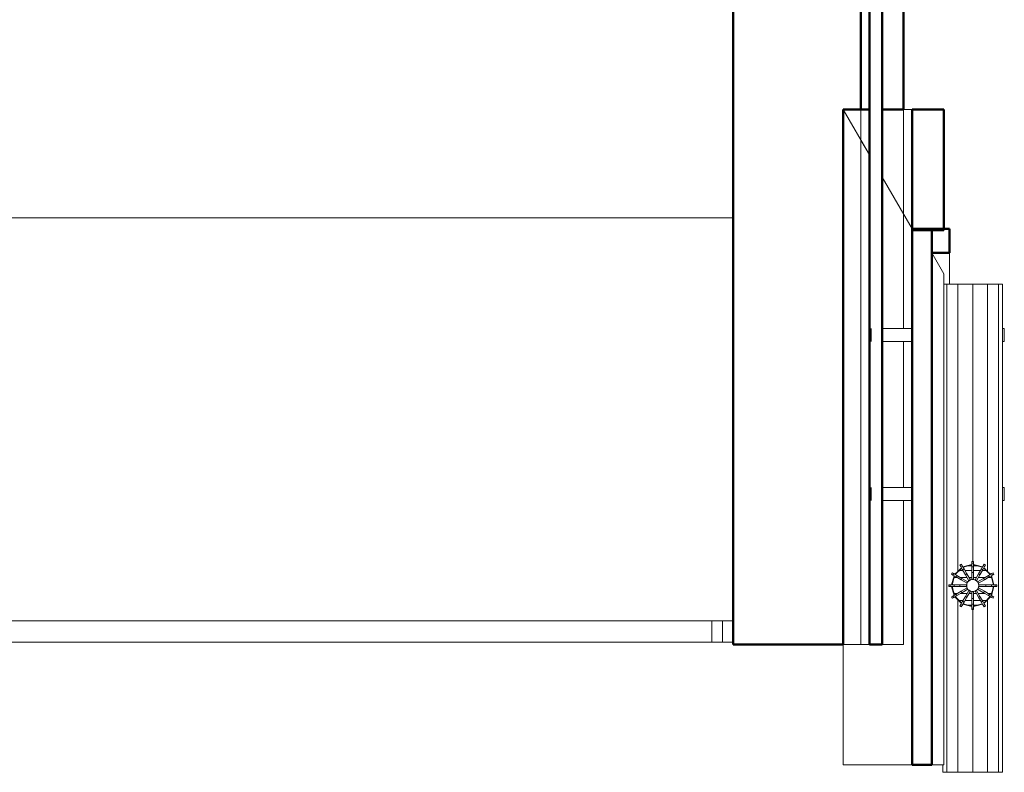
# Model space of a CAD drawing. Header units: millimetres. Extents: x 106 to 24511, y 2709 to 39091.
# Tile 58 of 87: x 22038 to 24347, y 28338 to 30103. Entities that reach past the tile are written whole.
import ezdxf

# ---------------------------------------------------------------- set-up
doc = ezdxf.new("R2010")
doc.units = ezdxf.units.MM
for name, color, linetype, lineweight in [('A-GENM-____-MCUT', 13, 'Continuous', 50), ('A-GENM-____-OTLN', 13, 'Continuous', 20), ('A-PART-____-MCUT', 2, 'Continuous', 50), ('A-PART-____-OTLN', 2, 'Continuous', 20), ('A-ROOF-____-MCUT', 132, 'Continuous', 50), ('A-ROOF-____-OTLN', 132, 'Continuous', 20), ('A-WALL-____-MCUT', 113, 'Continuous', 50), ('A-WALL-____-OTLN', 113, 'Continuous', 20), ('Q-SPCQ-____-OTLN', 91, 'Continuous', 20), ('Ограждение', 7, 'Continuous', 20)]:
    doc.layers.add(name, color=color, linetype=linetype, lineweight=lineweight)

# ---------------------------------------------------------------- blocks, each defined once
blk = doc.blocks.new('Family - V line-612021-В_Этаж 03_Вентиляция')
at = {"layer": 'A-ROOF-____-MCUT', "color": 9}
for p, q in [((2486.2, -4108.5), (2486.2, -5365.2)), ((2532.4, -4108.5), (2486.2, -4108.5)), ((2532.4, -5365.2), (2532.4, -4108.5)), ((2486.2, -5365.2), (2532.4, -5365.2))]:
    blk.add_line(p, q, dxfattribs=at)
at = {"layer": 'A-ROOF-____-OTLN', "color": 253}
for p, q in [((2560.4, -4213.6), (2560.4, -5365.2)), ((2560.4, -5365.2), (2532.4, -5365.2))]:
    blk.add_line(p, q, dxfattribs=at)
blk = doc.blocks.new('Family - RT - 006-612023-В_Этаж 03_Вентиляция')
blk.add_blockref('Family - V line-612021-В_Этаж 03_Вентиляция', (0, 0))
blk = doc.blocks.new('Family - V line-612029-В_Этаж 03_Вентиляция')
at = {"layer": 'A-ROOF-____-MCUT', "color": 9}
for p, q in [((6915.8, -4091.3), (6915.8, -4147.8)), ((6957.4, -4091.3), (6915.8, -4091.3)), ((6957.4, -4147.8), (6957.4, -4091.3)), ((6915.8, -4147.8), (6957.4, -4147.8))]:
    blk.add_line(p, q, dxfattribs=at)
at = {"layer": 'A-ROOF-____-OTLN', "color": 253}
for p, q in [((6943.9, -4196.4), (6915.8, -4147.8)), ((6957.4, -4220.7), (6957.4, -4147.8)), ((6943.9, -4220.7), (6957.4, -4220.7))]:
    blk.add_line(p, q, dxfattribs=at)
blk = doc.blocks.new('Family - RT - 006-612030-В_Этаж 03_Вентиляция')
blk.add_blockref('Family - V line-612029-В_Этаж 03_Вентиляция', (0, 0))
blk = doc.blocks.new('Family - V line-612035-В_Этаж 03_Вентиляция')
at = {"layer": 'A-ROOF-____-MCUT', "color": 9}
for p, q in [((6933.1, -3811.3), (6858.9, -3811.3)), ((6858.9, -3811.3), (6858.9, -4094.1)), ((6933.1, -4094.1), (6933.1, -3811.3)), ((6858.9, -4094.1), (6933.1, -4094.1))]:
    blk.add_line(p, q, dxfattribs=at)
blk = doc.blocks.new('Family - RT - 006-612036-В_Этаж 03_Вентиляция')
blk.add_blockref('Family - V line-612035-В_Этаж 03_Вентиляция', (0, 0))
blk = doc.blocks.new('Family - V line-612041-В_Этаж 03_Вентиляция')
at = {"layer": 'A-ROOF-____-OTLN', "color": 253}
for p, q in [((2324.6, -3828.5), (2386.1, -3935.1)), ((2324.6, -3828.5), (2328.8, -3828.5)), ((2386.1, -3935.1), (2324.6, -3828.5)), ((2324.6, -3828.5), (2324.6, -3871.2)), ((2328.8, -3828.5), (2386.1, -3828.5)), ((2386.1, -4539.3), (2386.1, -3828.5)), ((2449.2, -3828.5), (2416.1, -3828.5)), ((2416.1, -4607.8), (2416.1, -3828.5)), ((2449.2, -3828.5), (2486.2, -3828.5)), ((2486.2, -4536.1), (2486.2, -3828.5)), ((2324.6, -3877), (2324.6, -3871.2)), ((2324.6, -3877), (2324.6, -4804.1)), ((2416.1, -3987.1), (2486.2, -4108.5)), ((2486.2, -4108.5), (2416.1, -3987.1)), ((2386.1, -4539.3), (2386.1, -5083)), ((2486.2, -5220.1), (2486.2, -4536.1)), ((2416.1, -4607.8), (2416.1, -5083)), ((2324.6, -4993.7), (2324.6, -4804.1)), ((2324.6, -4804.1), (2324.6, -4804.1)), ((2324.6, -5090.5), (2324.6, -4993.7)), ((2324.6, -5090.5), (2324.6, -5365.2)), ((2400.2, -5083), (2386.1, -5083)), ((2416.1, -5083), (2400.2, -5083)), ((2486.2, -5220.1), (2486.2, -5245.1)), ((2486.2, -5245.1), (2486.2, -5365.2)), ((2486.2, -5365.2), (2324.6, -5365.2)), ((2486.2, -5365.2), (2324.6, -5365.2)), ((2324.6, -5365.2), (2481.1, -5365.2)), ((2481.1, -5365.2), (2486.2, -5365.2))]:
    blk.add_line(p, q, dxfattribs=at)
blk = doc.blocks.new('Family - RT - 006-612042-В_Этаж 03_Вентиляция')
blk.add_blockref('Family - V line-612041-В_Этаж 03_Вентиляция', (0, 0))
blk = doc.blocks.new('Прямая форма - Steel - Stainless-612174-В_Этаж 03_Вентиляция')
at = {"layer": 'Ограждение', "color": 253}
for p, q in [((4011.9, 55), (59.5, 55)), ((4011.9, 55), (4011.9, 5)), ((4011.9, 5), (59.5, 5))]:
    blk.add_line(p, q, dxfattribs=at)
blk = doc.blocks.new('Прямая форма - V line-612175-В_Этаж 03_Вентиляция')
at = {"layer": 'Ограждение', "color": 253}
for p, q in [((3986.9, 55), (4036.4, 55)), ((3986.9, 55), (3986.9, 5)), ((3986.9, 5), (4036.4, 5))]:
    blk.add_line(p, q, dxfattribs=at)
blk = doc.blocks.new('Прямая форма - Steel - Stainless-612176-В_Этаж 03_Вентиляция')
blk.add_blockref('Прямая форма - V line-612175-В_Этаж 03_Вентиляция', (0, 0))
blk = doc.blocks.new('Прямая форма - RAILING - 004-612179-В_Этаж 03_Вентиляция')
for name in ['Прямая форма - Steel - Stainless-612174-В_Этаж 03_Вентиляция', 'Прямая форма - Steel - Stainless-612176-В_Этаж 03_Вентиляция']:
    blk.add_blockref(name, (0, 0))
blk = doc.blocks.new('Family - Steel - Stainless-612207-В_Этаж 03_Вентиляция')
at = {"layer": 'A-PART-____-OTLN', "color": 253}
for p, q in [((4011.9, 55), (59.5, 55)), ((4011.9, 55), (4011.9, 5)), ((4011.9, 5), (59.5, 5))]:
    blk.add_line(p, q, dxfattribs=at)
blk = doc.blocks.new('Family - V line-612209-В_Этаж 03_Вентиляция')
at = {"layer": 'A-PART-____-OTLN', "color": 253}
for p, q in [((3986.9, 55), (4036.4, 55)), ((3986.9, 55), (3986.9, 5)), ((3986.9, 5), (4036.4, 5))]:
    blk.add_line(p, q, dxfattribs=at)
blk = doc.blocks.new('Family - Steel - Stainless-612210-В_Этаж 03_Вентиляция')
blk.add_blockref('Family - V line-612209-В_Этаж 03_Вентиляция', (0, 0))
blk = doc.blocks.new('Прямая форма - V line-612300-В_Этаж 03_Вентиляция')
at = {"layer": 'Q-SPCQ-____-OTLN', "color": 253}
for p, q in [((667.6, 237.8), (637.6, 237.8)), ((1040.5, 237.8), (1010.5, 237.8)), ((637.6, 141.9), (637.6, 212)), ((667.6, 212), (667.6, 141.9)), ((1010.5, 141.9), (1010.5, 212)), ((1040.5, 212), (1040.5, 141.9)), ((0, 60.6), (0, 70)), ((0, 70), (0, -70)), ((0, 60.6), (0, 70)), ((0, 70), (17.8, 70)), ((0, 35), (0, 60.6)), ((0, 35), (0, 60.6)), ((0, 60.6), (1145.1, 60.6)), ((411.5, 49.8), (408.1, 47.8)), ((408.1, 47.8), (411.5, 49.8)), ((408.1, 47.8), (410, 44.6)), ((410, 44.6), (413.4, 46.6)), ((413.4, 46.6), (410, 44.6)), ((413.4, 46.6), (411.5, 49.8)), ((417.9, 38.8), (413.4, 46.6)), ((415, 43.8), (436.1, 49.5)), ((436.1, 49.5), (415, 43.8)), ((415.5, 43), (436.1, 48.5)), ((436.1, 48.5), (415.5, 43)), ((436.1, 56.4), (440, 56.4)), ((440, 56.4), (436.1, 56.4)), ((436.1, 56.4), (436.1, 52.7)), ((436.1, 56.4), (440, 56.4)), ((440, 56.4), (436.1, 56.4)), ((436.1, 56.4), (436.1, 52.7)), ((440, 52.7), (436.1, 52.7)), ((436.1, 52.7), (436.1, 43.7)), ((436.1, 52.7), (440, 52.7)), ((436.1, 52.7), (440, 52.7)), ((440, 52.7), (436.1, 52.7)), ((436.1, 52.7), (436.1, 43.7)), ((440, 52.7), (440, 56.4)), ((440, 52.7), (440, 56.4)), ((440, 43.7), (440, 52.7)), ((440, 43.7), (440, 52.7)), ((440, 49.5), (461.1, 43.8)), ((461.1, 43.8), (440, 49.5)), ((440, 48.5), (460.6, 43)), ((460.6, 43), (440, 48.5)), ((462.7, 46.6), (458.2, 38.8)), ((464.5, 49.8), (462.7, 46.6)), ((466.1, 44.6), (462.7, 46.6)), ((462.7, 46.6), (466.1, 44.6)), ((464.5, 49.8), (467.9, 47.8)), ((467.9, 47.8), (464.5, 49.8)), ((466.1, 44.6), (467.9, 47.8)), ((1145.1, 35), (1145.1, 54.2)), ((1145.1, 54.2), (1145.1, -70)), ((1145.1, 54.2), (1145.1, 35)), ((0, 0), (0, 35)), ((404.7, 35), (0, 35)), ((0, 0), (0, 35)), ((388.2, 26.5), (390.2, 29.9)), ((390.2, 29.9), (388.2, 26.5)), ((388.2, 26.5), (391.4, 24.6)), ((393.4, 28), (390.2, 29.9)), ((391.4, 24.6), (393.4, 28)), ((393.4, 28), (391.4, 24.6)), ((391.4, 24.6), (399.2, 20.2)), ((401.1, 23.6), (393.4, 28)), ((396.2, 26.4), (404.7, 35)), ((404.7, 35), (396.2, 26.4)), ((397, 25.9), (412.1, 41)), ((412.1, 41), (397, 25.9)), ((401.1, 23.6), (399.2, 20.2)), ((399.2, 20.2), (401.1, 23.6)), ((412.7, 16.9), (401.1, 23.6)), ((404.7, 35), (411.6, 41.9)), ((411.6, 41.9), (404.7, 35)), ((410, 44.6), (414.5, 36.9)), ((417.9, 38.8), (414.5, 36.9)), ((414.5, 36.9), (417.9, 38.8)), ((414.5, 36.9), (421.1, 25.3)), ((424.5, 27.3), (417.9, 38.8)), ((424.5, 27.3), (421.1, 25.3)), ((421.1, 25.3), (424.5, 27.3)), ((421.1, 25.3), (429.2, 11.3)), ((432.6, 13.2), (424.5, 27.3)), ((436.1, 43.7), (440, 43.7)), ((440, 43.7), (436.1, 43.7)), ((436.1, 43.7), (436.1, 30.4)), ((440, 43.7), (436.1, 43.7)), ((436.1, 43.7), (436.1, 30.4)), ((436.1, 43.7), (440, 43.7)), ((436.1, 30.4), (440, 30.4)), ((440, 30.4), (436.1, 30.4)), ((436.1, 30.4), (436.1, 14.2)), ((440, 30.4), (436.1, 30.4)), ((436.1, 30.4), (436.1, 14.2)), ((436.1, 30.4), (440, 30.4)), ((440, 30.4), (440, 43.7)), ((440, 30.4), (440, 43.7)), ((440, 14.2), (440, 30.4)), ((440, 14.2), (440, 30.4)), ((451.5, 27.3), (443.4, 13.2)), ((446.8, 11.3), (454.9, 25.3)), ((458.2, 38.8), (451.5, 27.3)), ((451.5, 27.3), (454.9, 25.3)), ((454.9, 25.3), (451.5, 27.3)), ((454.9, 25.3), (461.6, 36.9)), ((461.6, 36.9), (458.2, 38.8)), ((458.2, 38.8), (461.6, 36.9)), ((461.6, 36.9), (466.1, 44.6)), ((474.9, 23.6), (463.4, 16.9)), ((464, 41), (479, 25.9)), ((479, 25.9), (464, 41)), ((464.5, 41.9), (471.3, 35)), ((471.3, 35), (464.5, 41.9)), ((471.3, 35), (479.9, 26.4)), ((1145.1, 35), (471.3, 35)), ((479.9, 26.4), (471.3, 35)), ((482.7, 28), (474.9, 23.6)), ((474.9, 23.6), (476.9, 20.2)), ((476.9, 20.2), (474.9, 23.6)), ((476.9, 20.2), (484.6, 24.6)), ((485.9, 29.9), (482.7, 28)), ((484.6, 24.6), (482.7, 28)), ((482.7, 28), (484.6, 24.6)), ((484.6, 24.6), (487.8, 26.5)), ((485.9, 29.9), (487.8, 26.5)), ((487.8, 26.5), (485.9, 29.9)), ((1145.1, 0), (1145.1, 35)), ((1145.1, 35), (1145.1, 0)), ((0, -35), (0, 0)), ((381.6, 0), (0, 0)), ((0, -35), (0, 0)), ((381.6, 2), (381.6, -2)), ((385.3, 2), (381.6, 2)), ((381.6, -2), (381.6, 2)), ((385.3, -2), (385.3, 2)), ((385.3, 2), (385.3, -2)), ((394.3, 2), (385.3, 2)), ((388.6, 2), (394.2, 23)), ((394.2, 23), (388.6, 2)), ((389.6, 2), (395.1, 22.5)), ((395.1, 22.5), (389.6, 2)), ((394.3, -2), (394.3, 2)), ((394.3, 2), (394.3, -2)), ((407.6, 2), (394.3, 2)), ((399.2, 20.2), (410.7, 13.5)), ((407.6, 2), (407.6, -2)), ((423.9, 2), (407.6, 2)), ((407.6, -2), (407.6, 2)), ((410.7, 13.5), (412.7, 16.9)), ((412.7, 16.9), (410.7, 13.5)), ((410.7, 13.5), (424.8, 5.4)), ((426.7, 8.8), (412.7, 16.9)), ((423.3, 0), (425.3, 7.3)), ((425.3, -7.3), (423.3, 0)), ((424, -2), (424, 2)), ((424.9, 5.3), (426.9, 8.7)), ((425.3, 7.3), (430.7, 12.7)), ((429.3, 11.1), (432.7, 13.1)), ((430.7, 12.7), (438, 14.7)), ((436.1, 14), (440, 14)), ((436.1, 14), (440, 14)), ((438, 14.7), (445.4, 12.7)), ((443.3, 13.1), (446.7, 11.1)), ((445.4, 12.7), (450.7, 7.3)), ((449.2, 8.7), (451.1, 5.3)), ((463.4, 16.9), (449.3, 8.8)), ((450.7, 7.3), (452.7, 0)), ((452.7, 0), (450.7, -7.3)), ((451.3, 5.4), (465.3, 13.5)), ((452, 2), (452, -2)), ((468.4, 2), (452.2, 2)), ((463.4, 16.9), (465.3, 13.5)), ((465.3, 13.5), (463.4, 16.9)), ((465.3, 13.5), (476.9, 20.2)), ((481.7, 2), (468.4, 2)), ((468.4, 2), (468.4, -2)), ((468.4, -2), (468.4, 2)), ((481, 22.5), (486.5, 2)), ((486.5, 2), (481, 22.5)), ((481.7, -2), (481.7, 2)), ((490.7, 2), (481.7, 2)), ((481.7, 2), (481.7, -2)), ((481.9, 23), (487.5, 2)), ((487.5, 2), (481.9, 23)), ((494.4, 2), (490.7, 2)), ((490.7, 2), (490.7, -2)), ((490.7, -2), (490.7, 2)), ((494.4, -2), (494.4, 2)), ((494.4, 2), (494.4, -2)), ((1145.1, 0), (494.4, 0)), ((1145.1, -35), (1145.1, 0)), ((1145.1, 0), (1145.1, -35)), ((381.6, -2), (385.3, -2)), ((385.3, -2), (394.3, -2)), ((394.2, -23), (388.6, -2)), ((388.6, -2), (394.2, -23)), ((395.1, -22.5), (389.6, -2)), ((389.6, -2), (395.1, -22.5)), ((399.2, -20.2), (391.4, -24.6)), ((394.3, -2), (407.6, -2)), ((410.7, -13.5), (399.2, -20.2)), ((401.1, -23.6), (399.2, -20.2)), ((399.2, -20.2), (401.1, -23.6)), ((401.1, -23.6), (412.7, -16.9)), ((407.6, -2), (423.9, -2)), ((424.8, -5.4), (410.7, -13.5)), ((412.7, -16.9), (410.7, -13.5)), ((410.7, -13.5), (412.7, -16.9)), ((412.7, -16.9), (426.7, -8.8)), ((429.2, -11.3), (421.1, -25.3)), ((424.5, -27.3), (432.6, -13.2)), ((426.9, -8.7), (424.9, -5.3)), ((430.7, -12.7), (425.3, -7.3)), ((432.7, -13.1), (429.3, -11.1)), ((438, -14.7), (430.7, -12.7)), ((440, -14), (436.1, -14)), ((436.1, -14.2), (436.1, -30.4)), ((445.4, -12.7), (438, -14.7)), ((440, -30.4), (440, -14.2)), ((446.7, -11.1), (443.3, -13.1)), ((443.4, -13.2), (451.5, -27.3)), ((450.7, -7.3), (445.4, -12.7)), ((454.9, -25.3), (446.8, -11.3)), ((451.1, -5.3), (449.2, -8.7)), ((449.3, -8.8), (463.4, -16.9)), ((465.3, -13.5), (451.3, -5.4)), ((452.2, -2), (468.4, -2)), ((463.4, -16.9), (465.3, -13.5)), ((465.3, -13.5), (463.4, -16.9)), ((463.4, -16.9), (474.9, -23.6)), ((476.9, -20.2), (465.3, -13.5)), ((468.4, -2), (481.7, -2)), ((474.9, -23.6), (476.9, -20.2)), ((476.9, -20.2), (474.9, -23.6)), ((484.6, -24.6), (476.9, -20.2)), ((486.5, -2), (481, -22.5)), ((481, -22.5), (486.5, -2)), ((481.7, -2), (490.7, -2)), ((487.5, -2), (481.9, -23)), ((481.9, -23), (487.5, -2)), ((490.7, -2), (494.4, -2)), ((0, -60.6), (0, -35)), ((404.7, -35), (0, -35)), ((0, -60.6), (0, -35)), ((391.4, -24.6), (388.2, -26.5)), ((390.2, -29.9), (388.2, -26.5)), ((388.2, -26.5), (390.2, -29.9)), ((390.2, -29.9), (393.4, -28)), ((391.4, -24.6), (393.4, -28)), ((393.4, -28), (391.4, -24.6)), ((393.4, -28), (401.1, -23.6)), ((404.7, -35), (396.2, -26.4)), ((396.2, -26.4), (404.7, -35)), ((412.1, -41), (397, -25.9)), ((397, -25.9), (412.1, -41)), ((411.6, -41.9), (404.7, -35)), ((404.7, -35), (411.6, -41.9)), ((410, -44.6), (408.1, -47.8)), ((414.5, -36.9), (410, -44.6)), ((410, -44.6), (413.4, -46.6)), ((413.4, -46.6), (410, -44.6)), ((413.4, -46.6), (417.9, -38.8)), ((421.1, -25.3), (414.5, -36.9)), ((417.9, -38.8), (414.5, -36.9)), ((414.5, -36.9), (417.9, -38.8)), ((436.1, -49.5), (415, -43.8)), ((415, -43.8), (436.1, -49.5)), ((436.1, -48.5), (415.5, -43)), ((415.5, -43), (436.1, -48.5)), ((417.9, -38.8), (424.5, -27.3)), ((424.5, -27.3), (421.1, -25.3)), ((421.1, -25.3), (424.5, -27.3)), ((436.1, -30.4), (440, -30.4)), ((440, -30.4), (436.1, -30.4)), ((436.1, -30.4), (436.1, -43.7)), ((440, -43.7), (436.1, -43.7)), ((436.1, -43.7), (436.1, -52.7)), ((436.1, -43.7), (440, -43.7)), ((440, -43.7), (440, -30.4)), ((460.6, -43), (440, -48.5)), ((440, -48.5), (460.6, -43)), ((440, -52.7), (440, -43.7)), ((461.1, -43.8), (440, -49.5)), ((440, -49.5), (461.1, -43.8)), ((451.5, -27.3), (454.9, -25.3)), ((454.9, -25.3), (451.5, -27.3)), ((451.5, -27.3), (458.2, -38.8)), ((461.6, -36.9), (454.9, -25.3)), ((461.6, -36.9), (458.2, -38.8)), ((458.2, -38.8), (461.6, -36.9)), ((458.2, -38.8), (462.7, -46.6)), ((466.1, -44.6), (461.6, -36.9)), ((462.7, -46.6), (466.1, -44.6)), ((466.1, -44.6), (462.7, -46.6)), ((479, -25.9), (464, -41)), ((464, -41), (479, -25.9)), ((471.3, -35), (464.5, -41.9)), ((464.5, -41.9), (471.3, -35)), ((467.9, -47.8), (466.1, -44.6)), ((479.9, -26.4), (471.3, -35)), ((471.3, -35), (479.9, -26.4)), ((1145.1, -35), (471.3, -35)), ((474.9, -23.6), (482.7, -28)), ((484.6, -24.6), (482.7, -28)), ((482.7, -28), (484.6, -24.6)), ((482.7, -28), (485.9, -29.9)), ((487.8, -26.5), (484.6, -24.6)), ((485.9, -29.9), (487.8, -26.5)), ((487.8, -26.5), (485.9, -29.9)), ((1145.1, -60.6), (1145.1, -35)), ((1145.1, -35), (1145.1, -60.6)), ((0, -70), (0, -60.6)), ((1145.1, -60.6), (0, -60.6)), ((0, -70), (0, -60.6)), ((411.5, -49.8), (408.1, -47.8)), ((408.1, -47.8), (411.5, -49.8)), ((411.5, -49.8), (413.4, -46.6)), ((440, -52.7), (436.1, -52.7)), ((436.1, -52.7), (436.1, -56.4)), ((436.1, -52.7), (440, -52.7)), ((436.1, -56.4), (440, -56.4)), ((440, -56.4), (436.1, -56.4)), ((440, -56.4), (440, -52.7)), ((462.7, -46.6), (464.5, -49.8)), ((464.5, -49.8), (467.9, -47.8)), ((467.9, -47.8), (464.5, -49.8)), ((1145.1, -70), (1145.1, -60.6)), ((1145.1, -60.6), (1145.1, -70)), ((1145.1, -70), (0, -70)), ((637.6, -70), (637.6, -74)), ((637.6, -74), (667.6, -74)), ((667.6, -74), (667.6, -70)), ((1010.5, -70), (1010.5, -74)), ((1010.5, -74), (1040.5, -74)), ((1040.5, -74), (1040.5, -70))]:
    blk.add_line(p, q, dxfattribs=at)
blk = doc.blocks.new('Прямая форма - FU - 047-612301-В_Этаж 03_Вентиляция')
blk.add_blockref('Прямая форма - V line-612300-В_Этаж 03_Вентиляция', (0, 0))
blk = doc.blocks.new('Прямая форма - Gypsum Plasterboard - Waterproof-612638-В_Этаж 03_Вентиляция')
at = {"layer": 'A-WALL-____-MCUT', "color": 9}
for p, q in [((9095.5, 0), (6220, 0)), ((9095.5, -50), (9095.5, 0)), ((6220, -50), (9095.5, -50))]:
    blk.add_line(p, q, dxfattribs=at)
at = {"layer": 'A-WALL-____-OTLN', "color": 253}
for p, q in [((9340.7, 0), (9095.5, 0)), ((9254.1, -50), (9340.7, 0)), ((9340.7, 0), (9609.5, 0)), ((9639.5, 0), (9982.4, 0)), ((10012.4, 0), (10350, 0)), ((10350, 0), (10350, -50))]:
    blk.add_line(p, q, dxfattribs=at)
blk = doc.blocks.new('Прямая форма - Masonry Block - Structural-612639-В_Этаж 03_Вентиляция')
at = {"layer": 'A-WALL-____-MCUT', "color": 9}
for p, q in [((9095.5, -100), (6220, -100)), ((9095.5, -141.6), (9095.5, -100)), ((10350, -141.6), (9095.5, -141.6)), ((10350, -400), (10350, -141.6)), ((6220, -400), (10350, -400))]:
    blk.add_line(p, q, dxfattribs=at)
at = {"layer": 'A-WALL-____-OTLN', "color": 253}
for p, q in [((9095.5, -141.6), (9167.5, -100)), ((9167.5, -100), (9095.5, -100)), ((9167.5, -100), (10350, -100)), ((10350, -100), (10350, -141.6))]:
    blk.add_line(p, q, dxfattribs=at)
blk = doc.blocks.new('Прямая форма - Concrete - Structural-612640-В_Этаж 03_Вентиляция')
at = {"layer": 'A-WALL-____-MCUT', "color": 9}
for p, q in [((9095.5, -80), (6220, -80)), ((9095.5, -100), (9095.5, -80)), ((6220, -100), (9095.5, -100))]:
    blk.add_line(p, q, dxfattribs=at)
at = {"layer": 'A-WALL-____-OTLN', "color": 253}
for p, q in [((9167.5, -100), (9202.1, -80)), ((10350, -80), (10350, -100)), ((9167.5, -100), (9095.5, -100)), ((10350, -100), (9167.5, -100))]:
    blk.add_line(p, q, dxfattribs=at)
blk = doc.blocks.new('Прямая форма - Insulation - Thermal Break-612641-В_Этаж 03_Вентиляция')
at = {"layer": 'A-WALL-____-MCUT', "color": 9}
for p, q in [((10350, -50), (6220, -50)), ((10350, -80), (10350, -50)), ((6220, -80), (10350, -80))]:
    blk.add_line(p, q, dxfattribs=at)
blk = doc.blocks.new('Прямая форма - SW - 004-612642-В_Этаж 03_Вентиляция')
for name in ['Прямая форма - Gypsum Plasterboard - Waterproof-612638-В_Этаж 03_Вентиляция', 'Прямая форма - Insulation - Thermal Break-612641-В_Этаж 03_Вентиляция', 'Прямая форма - Concrete - Structural-612640-В_Этаж 03_Вентиляция', 'Прямая форма - Masonry Block - Structural-612639-В_Этаж 03_Вентиляция']:
    blk.add_blockref(name, (0, 0))
blk = doc.blocks.new('Family - Gypsum Plasterboard - Waterproof-612646-В_Этаж 03_Вентиляция')
at = {"layer": 'A-PART-____-MCUT', "color": 9}
for p, q in [((9095.5, 0), (6220, 0)), ((9095.5, -50), (9095.5, 0)), ((6220, -50), (9095.5, -50))]:
    blk.add_line(p, q, dxfattribs=at)
at = {"layer": 'A-PART-____-OTLN', "color": 253}
for p, q in [((9340.7, 0), (9095.5, 0)), ((9254.1, -50), (9340.7, 0)), ((9340.7, 0), (9609.5, 0)), ((9639.5, 0), (9982.4, 0)), ((10012.4, 0), (10350, 0)), ((10350, 0), (10350, -50))]:
    blk.add_line(p, q, dxfattribs=at)
blk = doc.blocks.new('Family - Masonry Block - Structural-612650-В_Этаж 03_Вентиляция')
at = {"layer": 'A-PART-____-MCUT', "color": 9}
for p, q in [((9095.5, -100), (6220, -100)), ((9095.5, -141.6), (9095.5, -100)), ((10350, -141.6), (9095.5, -141.6)), ((10350, -400), (10350, -141.6)), ((6220, -400), (10350, -400))]:
    blk.add_line(p, q, dxfattribs=at)
at = {"layer": 'A-PART-____-OTLN', "color": 253}
for p, q in [((9095.5, -141.6), (9167.5, -100)), ((9167.5, -100), (9095.5, -100)), ((9167.5, -100), (10350, -100)), ((10350, -100), (10350, -141.6))]:
    blk.add_line(p, q, dxfattribs=at)
blk = doc.blocks.new('Family - Concrete - Structural-612652-В_Этаж 03_Вентиляция')
at = {"layer": 'A-PART-____-MCUT', "color": 9}
for p, q in [((9095.5, -80), (6220, -80)), ((9095.5, -100), (9095.5, -80)), ((6220, -100), (9095.5, -100))]:
    blk.add_line(p, q, dxfattribs=at)
at = {"layer": 'A-PART-____-OTLN', "color": 253}
for p, q in [((9167.5, -100), (9202.1, -80)), ((10350, -80), (10350, -100)), ((9167.5, -100), (9095.5, -100)), ((10350, -100), (9167.5, -100))]:
    blk.add_line(p, q, dxfattribs=at)
blk = doc.blocks.new('Family - Insulation - Thermal Break-612654-В_Этаж 03_Вентиляция')
at = {"layer": 'A-PART-____-MCUT', "color": 9}
for p, q in [((10350, -50), (6220, -50)), ((10350, -80), (10350, -50)), ((6220, -80), (10350, -80))]:
    blk.add_line(p, q, dxfattribs=at)
blk = doc.blocks.new('Прямая форма - V line-612824-В_Этаж 03_Вентиляция')
at = {"layer": 'Q-SPCQ-____-OTLN', "color": 253}
for p, q in [((667.6, 237.8), (637.6, 237.8)), ((1040.5, 237.8), (1010.5, 237.8)), ((637.6, 141.9), (637.6, 212)), ((667.6, 212), (667.6, 141.9)), ((1010.5, 141.9), (1010.5, 212)), ((1040.5, 212), (1040.5, 141.9)), ((0, 60.6), (0, 70)), ((0, 70), (0, -70)), ((0, 60.6), (0, 70)), ((0, 70), (17.8, 70)), ((0, 35), (0, 60.6)), ((0, 35), (0, 60.6)), ((0, 60.6), (1145.1, 60.6)), ((408.1, 47.8), (411.5, 49.8)), ((411.5, 49.8), (408.1, 47.8)), ((408.1, 47.8), (410, 44.6)), ((413.4, 46.6), (410, 44.6)), ((410, 44.6), (413.4, 46.6)), ((413.4, 46.6), (411.5, 49.8)), ((417.9, 38.8), (413.4, 46.6)), ((436.1, 49.5), (415, 43.8)), ((415, 43.8), (436.1, 49.5)), ((415.5, 43), (436.1, 48.5)), ((436.1, 48.5), (415.5, 43)), ((436.1, 56.4), (440, 56.4)), ((436.1, 56.4), (440, 56.4)), ((440, 56.4), (436.1, 56.4)), ((436.1, 56.4), (436.1, 52.7)), ((440, 56.4), (436.1, 56.4)), ((436.1, 56.4), (436.1, 52.7)), ((440, 52.7), (436.1, 52.7)), ((436.1, 52.7), (436.1, 43.7)), ((440, 52.7), (436.1, 52.7)), ((436.1, 52.7), (436.1, 43.7)), ((436.1, 52.7), (440, 52.7)), ((436.1, 52.7), (440, 52.7)), ((440, 52.7), (440, 56.4)), ((440, 52.7), (440, 56.4)), ((440, 43.7), (440, 52.7)), ((440, 43.7), (440, 52.7)), ((461.1, 43.8), (440, 49.5)), ((440, 49.5), (461.1, 43.8)), ((440, 48.5), (460.6, 43)), ((460.6, 43), (440, 48.5)), ((462.7, 46.6), (458.2, 38.8)), ((464.5, 49.8), (462.7, 46.6)), ((462.7, 46.6), (466.1, 44.6)), ((466.1, 44.6), (462.7, 46.6)), ((464.5, 49.8), (467.9, 47.8)), ((467.9, 47.8), (464.5, 49.8)), ((466.1, 44.6), (467.9, 47.8)), ((1145.1, 35), (1145.1, 54.2)), ((1145.1, 54.2), (1145.1, -70)), ((1145.1, 54.2), (1145.1, 35)), ((0, 0), (0, 35)), ((404.7, 35), (0, 35)), ((0, 0), (0, 35)), ((390.2, 29.9), (388.2, 26.5)), ((388.2, 26.5), (390.2, 29.9)), ((388.2, 26.5), (391.4, 24.6)), ((393.4, 28), (390.2, 29.9)), ((393.4, 28), (391.4, 24.6)), ((391.4, 24.6), (393.4, 28)), ((391.4, 24.6), (399.2, 20.2)), ((401.1, 23.6), (393.4, 28)), ((404.7, 35), (396.2, 26.4)), ((396.2, 26.4), (404.7, 35)), ((397, 25.9), (412.1, 41)), ((412.1, 41), (397, 25.9)), ((401.1, 23.6), (399.2, 20.2)), ((399.2, 20.2), (401.1, 23.6)), ((412.7, 16.9), (401.1, 23.6)), ((411.6, 41.9), (404.7, 35)), ((404.7, 35), (411.6, 41.9)), ((410, 44.6), (414.5, 36.9)), ((414.5, 36.9), (417.9, 38.8)), ((417.9, 38.8), (414.5, 36.9)), ((414.5, 36.9), (421.1, 25.3)), ((424.5, 27.3), (417.9, 38.8)), ((424.5, 27.3), (421.1, 25.3)), ((421.1, 25.3), (424.5, 27.3)), ((421.1, 25.3), (429.2, 11.3)), ((432.6, 13.2), (424.5, 27.3)), ((436.1, 43.7), (440, 43.7)), ((436.1, 43.7), (440, 43.7)), ((440, 43.7), (436.1, 43.7)), ((436.1, 43.7), (436.1, 30.4)), ((440, 43.7), (436.1, 43.7)), ((436.1, 43.7), (436.1, 30.4)), ((440, 30.4), (436.1, 30.4)), ((436.1, 30.4), (436.1, 14.2)), ((440, 30.4), (436.1, 30.4)), ((436.1, 30.4), (436.1, 14.2)), ((436.1, 30.4), (440, 30.4)), ((436.1, 30.4), (440, 30.4)), ((440, 30.4), (440, 43.7)), ((440, 30.4), (440, 43.7)), ((440, 14.2), (440, 30.4)), ((440, 14.2), (440, 30.4)), ((451.5, 27.3), (443.4, 13.2)), ((446.8, 11.3), (454.9, 25.3)), ((458.2, 38.8), (451.5, 27.3)), ((451.5, 27.3), (454.9, 25.3)), ((454.9, 25.3), (451.5, 27.3)), ((454.9, 25.3), (461.6, 36.9)), ((461.6, 36.9), (458.2, 38.8)), ((458.2, 38.8), (461.6, 36.9)), ((461.6, 36.9), (466.1, 44.6)), ((474.9, 23.6), (463.4, 16.9)), ((464, 41), (479, 25.9)), ((479, 25.9), (464, 41)), ((471.3, 35), (464.5, 41.9)), ((464.5, 41.9), (471.3, 35)), ((1145.1, 35), (471.3, 35)), ((479.9, 26.4), (471.3, 35)), ((471.3, 35), (479.9, 26.4)), ((482.7, 28), (474.9, 23.6)), ((476.9, 20.2), (474.9, 23.6)), ((474.9, 23.6), (476.9, 20.2)), ((476.9, 20.2), (484.6, 24.6)), ((485.9, 29.9), (482.7, 28)), ((482.7, 28), (484.6, 24.6)), ((484.6, 24.6), (482.7, 28)), ((484.6, 24.6), (487.8, 26.5)), ((485.9, 29.9), (487.8, 26.5)), ((487.8, 26.5), (485.9, 29.9)), ((1145.1, 0), (1145.1, 35)), ((1145.1, 35), (1145.1, 0)), ((0, -35), (0, 0)), ((381.6, 0), (0, 0)), ((0, -35), (0, 0)), ((381.6, -2), (381.6, 2)), ((381.6, 2), (381.6, -2)), ((385.3, 2), (381.6, 2)), ((385.3, -2), (385.3, 2)), ((385.3, 2), (385.3, -2)), ((394.3, 2), (385.3, 2)), ((394.2, 23), (388.6, 2)), ((388.6, 2), (394.2, 23)), ((389.6, 2), (395.1, 22.5)), ((395.1, 22.5), (389.6, 2)), ((394.3, 2), (394.3, -2)), ((407.6, 2), (394.3, 2)), ((394.3, -2), (394.3, 2)), ((399.2, 20.2), (410.7, 13.5)), ((407.6, -2), (407.6, 2)), ((407.6, 2), (407.6, -2)), ((423.9, 2), (407.6, 2)), ((410.7, 13.5), (412.7, 16.9)), ((412.7, 16.9), (410.7, 13.5)), ((410.7, 13.5), (424.8, 5.4)), ((426.7, 8.8), (412.7, 16.9)), ((423.3, 0), (425.3, 7.3)), ((425.3, -7.3), (423.3, 0)), ((424, -2), (424, 2)), ((424.9, 5.3), (426.9, 8.7)), ((425.3, 7.3), (430.7, 12.7)), ((429.3, 11.1), (432.7, 13.1)), ((430.7, 12.7), (438, 14.7)), ((436.1, 14), (440, 14)), ((436.1, 14), (440, 14)), ((438, 14.7), (445.4, 12.7)), ((443.3, 13.1), (446.7, 11.1)), ((445.4, 12.7), (450.7, 7.3)), ((449.2, 8.7), (451.1, 5.3)), ((463.4, 16.9), (449.3, 8.8)), ((450.7, 7.3), (452.7, 0)), ((452.7, 0), (450.7, -7.3)), ((451.3, 5.4), (465.3, 13.5)), ((452, 2), (452, -2)), ((468.4, 2), (452.2, 2)), ((463.4, 16.9), (465.3, 13.5)), ((465.3, 13.5), (463.4, 16.9)), ((465.3, 13.5), (476.9, 20.2)), ((468.4, -2), (468.4, 2)), ((481.7, 2), (468.4, 2)), ((468.4, 2), (468.4, -2)), ((481, 22.5), (486.5, 2)), ((486.5, 2), (481, 22.5)), ((490.7, 2), (481.7, 2)), ((481.7, 2), (481.7, -2)), ((481.7, -2), (481.7, 2)), ((487.5, 2), (481.9, 23)), ((481.9, 23), (487.5, 2)), ((494.4, 2), (490.7, 2)), ((490.7, 2), (490.7, -2)), ((490.7, -2), (490.7, 2)), ((494.4, -2), (494.4, 2)), ((494.4, 2), (494.4, -2)), ((1145.1, 0), (494.4, 0)), ((1145.1, -35), (1145.1, 0)), ((1145.1, 0), (1145.1, -35)), ((381.6, -2), (385.3, -2)), ((385.3, -2), (394.3, -2)), ((394.2, -23), (388.6, -2)), ((388.6, -2), (394.2, -23)), ((395.1, -22.5), (389.6, -2)), ((389.6, -2), (395.1, -22.5)), ((399.2, -20.2), (391.4, -24.6)), ((394.3, -2), (407.6, -2)), ((410.7, -13.5), (399.2, -20.2)), ((401.1, -23.6), (399.2, -20.2)), ((399.2, -20.2), (401.1, -23.6)), ((401.1, -23.6), (412.7, -16.9)), ((407.6, -2), (423.9, -2)), ((424.8, -5.4), (410.7, -13.5)), ((410.7, -13.5), (412.7, -16.9)), ((412.7, -16.9), (410.7, -13.5)), ((412.7, -16.9), (426.7, -8.8)), ((429.2, -11.3), (421.1, -25.3)), ((424.5, -27.3), (432.6, -13.2)), ((426.9, -8.7), (424.9, -5.3)), ((430.7, -12.7), (425.3, -7.3)), ((432.7, -13.1), (429.3, -11.1)), ((438, -14.7), (430.7, -12.7)), ((440, -14), (436.1, -14)), ((436.1, -14.2), (436.1, -30.4)), ((445.4, -12.7), (438, -14.7)), ((440, -30.4), (440, -14.2)), ((446.7, -11.1), (443.3, -13.1)), ((443.4, -13.2), (451.5, -27.3)), ((450.7, -7.3), (445.4, -12.7)), ((454.9, -25.3), (446.8, -11.3)), ((451.1, -5.3), (449.2, -8.7)), ((449.3, -8.8), (463.4, -16.9)), ((465.3, -13.5), (451.3, -5.4)), ((452.2, -2), (468.4, -2)), ((463.4, -16.9), (465.3, -13.5)), ((465.3, -13.5), (463.4, -16.9)), ((463.4, -16.9), (474.9, -23.6)), ((476.9, -20.2), (465.3, -13.5)), ((468.4, -2), (481.7, -2)), ((474.9, -23.6), (476.9, -20.2)), ((476.9, -20.2), (474.9, -23.6)), ((484.6, -24.6), (476.9, -20.2)), ((486.5, -2), (481, -22.5)), ((481, -22.5), (486.5, -2)), ((481.7, -2), (490.7, -2)), ((487.5, -2), (481.9, -23)), ((481.9, -23), (487.5, -2)), ((490.7, -2), (494.4, -2)), ((0, -60.6), (0, -35)), ((404.7, -35), (0, -35)), ((0, -60.6), (0, -35)), ((391.4, -24.6), (388.2, -26.5)), ((390.2, -29.9), (388.2, -26.5)), ((388.2, -26.5), (390.2, -29.9)), ((390.2, -29.9), (393.4, -28)), ((391.4, -24.6), (393.4, -28)), ((393.4, -28), (391.4, -24.6)), ((393.4, -28), (401.1, -23.6)), ((404.7, -35), (396.2, -26.4)), ((396.2, -26.4), (404.7, -35)), ((412.1, -41), (397, -25.9)), ((397, -25.9), (412.1, -41)), ((411.6, -41.9), (404.7, -35)), ((404.7, -35), (411.6, -41.9)), ((410, -44.6), (408.1, -47.8)), ((414.5, -36.9), (410, -44.6)), ((410, -44.6), (413.4, -46.6)), ((413.4, -46.6), (410, -44.6)), ((413.4, -46.6), (417.9, -38.8)), ((421.1, -25.3), (414.5, -36.9)), ((417.9, -38.8), (414.5, -36.9)), ((414.5, -36.9), (417.9, -38.8)), ((436.1, -49.5), (415, -43.8)), ((415, -43.8), (436.1, -49.5)), ((436.1, -48.5), (415.5, -43)), ((415.5, -43), (436.1, -48.5)), ((417.9, -38.8), (424.5, -27.3)), ((424.5, -27.3), (421.1, -25.3)), ((421.1, -25.3), (424.5, -27.3)), ((436.1, -30.4), (440, -30.4)), ((440, -30.4), (436.1, -30.4)), ((436.1, -30.4), (436.1, -43.7)), ((440, -43.7), (436.1, -43.7)), ((436.1, -43.7), (436.1, -52.7)), ((436.1, -43.7), (440, -43.7)), ((440, -43.7), (440, -30.4)), ((460.6, -43), (440, -48.5)), ((440, -48.5), (460.6, -43)), ((440, -52.7), (440, -43.7)), ((461.1, -43.8), (440, -49.5)), ((440, -49.5), (461.1, -43.8)), ((454.9, -25.3), (451.5, -27.3)), ((451.5, -27.3), (454.9, -25.3)), ((451.5, -27.3), (458.2, -38.8)), ((461.6, -36.9), (454.9, -25.3)), ((458.2, -38.8), (461.6, -36.9)), ((461.6, -36.9), (458.2, -38.8)), ((458.2, -38.8), (462.7, -46.6)), ((466.1, -44.6), (461.6, -36.9)), ((462.7, -46.6), (466.1, -44.6)), ((466.1, -44.6), (462.7, -46.6)), ((479, -25.9), (464, -41)), ((464, -41), (479, -25.9)), ((471.3, -35), (464.5, -41.9)), ((464.5, -41.9), (471.3, -35)), ((467.9, -47.8), (466.1, -44.6)), ((479.9, -26.4), (471.3, -35)), ((471.3, -35), (479.9, -26.4)), ((1145.1, -35), (471.3, -35)), ((474.9, -23.6), (482.7, -28)), ((482.7, -28), (484.6, -24.6)), ((484.6, -24.6), (482.7, -28)), ((482.7, -28), (485.9, -29.9)), ((487.8, -26.5), (484.6, -24.6)), ((485.9, -29.9), (487.8, -26.5)), ((487.8, -26.5), (485.9, -29.9)), ((1145.1, -60.6), (1145.1, -35)), ((1145.1, -35), (1145.1, -60.6)), ((0, -70), (0, -60.6)), ((1145.1, -60.6), (0, -60.6)), ((0, -70), (0, -60.6)), ((411.5, -49.8), (408.1, -47.8)), ((408.1, -47.8), (411.5, -49.8)), ((411.5, -49.8), (413.4, -46.6)), ((436.1, -52.7), (440, -52.7)), ((440, -52.7), (436.1, -52.7)), ((436.1, -52.7), (436.1, -56.4)), ((440, -56.4), (436.1, -56.4)), ((436.1, -56.4), (440, -56.4)), ((440, -56.4), (440, -52.7)), ((462.7, -46.6), (464.5, -49.8)), ((464.5, -49.8), (467.9, -47.8)), ((467.9, -47.8), (464.5, -49.8)), ((1145.1, -70), (1145.1, -60.6)), ((1145.1, -60.6), (1145.1, -70)), ((1145.1, -70), (0, -70)), ((637.6, -70), (637.6, -74)), ((637.6, -74), (667.6, -74)), ((667.6, -74), (667.6, -70)), ((1010.5, -70), (1010.5, -74)), ((1010.5, -74), (1040.5, -74)), ((1040.5, -74), (1040.5, -70))]:
    blk.add_line(p, q, dxfattribs=at)
blk = doc.blocks.new('Прямая форма - FU - 047-612825-В_Этаж 03_Вентиляция')
blk.add_blockref('Прямая форма - V line-612824-В_Этаж 03_Вентиляция', (0, 0))
blk = doc.blocks.new('Прямая форма - Gypsum Plasterboard - Waterproof-612867-В_Этаж 03_Вентиляция')
at = {"layer": 'A-WALL-____-OTLN', "color": 253}
for p, q in [((0, -13.6), (0, 0)), ((0, -36.4), (0, 0)), ((0, 0), (0, 0)), ((0, 0), (0, 0)), ((0, 0), (0, 0)), ((0, 0), (0, 0)), ((0, -13.6), (0, -50)), ((0, -36.4), (0, -50)), ((0, -50), (0, -50)), ((0, -50), (0, -50)), ((0, -50), (0, -50)), ((0, -50), (0, -50))]:
    blk.add_line(p, q, dxfattribs=at)
blk = doc.blocks.new('Прямая форма - SW - 004-612870-В_Этаж 03_Вентиляция')
blk.add_blockref('Прямая форма - Gypsum Plasterboard - Waterproof-612867-В_Этаж 03_Вентиляция', (0, 0))
blk = doc.blocks.new('Family - Gypsum Plasterboard - Waterproof-612874-В_Этаж 03_Вентиляция')
at = {"layer": 'A-PART-____-OTLN', "color": 253}
for p, q in [((0, -13.6), (0, 0)), ((0, -36.4), (0, 0)), ((0, 0), (0, 0)), ((0, 0), (0, 0)), ((0, 0), (0, 0)), ((0, 0), (0, 0)), ((0, -13.6), (0, -50)), ((0, -36.4), (0, -50)), ((0, -50), (0, -50)), ((0, -50), (0, -50)), ((0, -50), (0, -50)), ((0, -50), (0, -50))]:
    blk.add_line(p, q, dxfattribs=at)
blk = doc.blocks.new('Family - OP - 004-612878-В_Этаж 03_Вентиляция')
at = {"layer": 'A-GENM-____-MCUT', "lineweight": 9}
for p, q in [((40303.2, 29637.6), (40303.2, 30837.6)), ((37678.2, 29637.6), (40303.2, 29637.6))]:
    blk.add_line(p, q, dxfattribs=at)
blk = doc.blocks.new('Прямая форма - V line-613405-В_Этаж 03_Вентиляция')
at = {"layer": 'Q-SPCQ-____-OTLN', "color": 253}
for p, q in [((-35.4, -90), (-35.4, -100.3)), ((-28.1, -82.7), (-26.2, -81.5)), ((-26.2, -81.5), (-28.1, -82.7)), ((-19.1, -78.1), (-19.1, -85.9)), ((19.1, -78.1), (19.1, -85.9)), ((26.2, -81.5), (28.1, -82.7)), ((28.1, -82.7), (26.2, -81.5)), ((35.4, -90), (35.4, -100.3)), ((-46.2, -108.7), (-46.2, -121)), ((-41.5, -96.7), (-40.2, -94.9)), ((-40.2, -94.9), (-41.5, -96.7)), ((-35.4, -104.8), (-35.4, -121)), ((-19.1, -93.7), (-19.1, -109.6)), ((-19.1, -114.2), (-19.1, -121)), ((19.1, -93.7), (19.1, -109.6)), ((19.1, -114.2), (19.1, -121)), ((35.4, -104.8), (35.4, -121)), ((40.2, -94.9), (41.5, -96.7)), ((41.5, -96.7), (40.2, -94.9)), ((46.2, -108.7), (46.2, -121)), ((-46.2, -124.9), (-46.2, -137.1)), ((-35.4, -124.9), (-35.4, -141.1)), ((-19.1, -124.9), (-19.1, -131.7)), ((-19.1, -136.2), (-19.1, -152.2)), ((19.1, -124.9), (19.1, -131.7)), ((19.1, -136.2), (19.1, -152.2)), ((35.4, -124.9), (35.4, -141.1)), ((46.2, -124.9), (46.2, -137.1)), ((-40.2, -151), (-41.5, -149.1)), ((-41.5, -149.1), (-40.2, -151)), ((-35.4, -145.6), (-35.4, -155.9)), ((-19.1, -160), (-19.1, -167.8)), ((19.1, -160), (19.1, -167.8)), ((35.4, -145.6), (35.4, -155.9)), ((41.5, -149.1), (40.2, -151)), ((40.2, -151), (41.5, -149.1)), ((-26.2, -164.4), (-28.1, -163.1)), ((-28.1, -163.1), (-26.2, -164.4)), ((28.1, -163.1), (26.2, -164.4)), ((26.2, -164.4), (28.1, -163.1))]:
    blk.add_line(p, q, dxfattribs=at)
blk = doc.blocks.new('Прямая форма - FU - 047-613406-В_Этаж 03_Вентиляция')
blk.add_blockref('Прямая форма - V line-613405-В_Этаж 03_Вентиляция', (0, 0))
blk = doc.blocks.new('V line_ifc_RVT-1-В_Этаж 03_Вентиляция')
at = {"layer": 'A-GENM-____-OTLN', "color": 253, "lineweight": 20}
blk.add_blockref('Family - OP - 004-612878-В_Этаж 03_Вентиляция', (0, 0), dxfattribs=at)
at = {"layer": 'A-PART-____-OTLN', "color": 253, "lineweight": 20}
for name, p, rotation in [('Family - Masonry Block - Structural-612650-В_Этаж 03_Вентиляция', (40703.2, 38987.6), 270), ('Family - Concrete - Structural-612652-В_Этаж 03_Вентиляция', (40703.2, 38987.6), 270), ('Family - Insulation - Thermal Break-612654-В_Этаж 03_Вентиляция', (40703.2, 38987.6), 270), ('Family - Gypsum Plasterboard - Waterproof-612646-В_Этаж 03_Вентиляция', (40703.2, 38987.6), 270), ('Family - Gypsum Plasterboard - Waterproof-612874-В_Этаж 03_Вентиляция', (40303.2, 30037.6), 180)]:
    blk.add_blockref(name, p, dxfattribs=dict(at, rotation=rotation))
for name in ['Family - Steel - Stainless-612207-В_Этаж 03_Вентиляция', 'Family - Steel - Stainless-612210-В_Этаж 03_Вентиляция']:
    blk.add_blockref(name, (36266.8, 28637.6), dxfattribs=at)
at = {"layer": 'A-ROOF-____-OTLN', "color": 253, "lineweight": 20}
for name, p in [('Family - RT - 006-612023-В_Этаж 03_Вентиляция', (38237.1, 33720.6)), ('Family - RT - 006-612042-В_Этаж 03_Вентиляция', (38237.1, 33720.6)), ('Family - RT - 006-612030-В_Этаж 03_Вентиляция', (33853.7, 33703.4)), ('Family - RT - 006-612036-В_Этаж 03_Вентиляция', (33864.4, 33703.4))]:
    blk.add_blockref(name, p, dxfattribs=at)
at = {"layer": 'A-WALL-____-OTLN', "color": 253, "lineweight": 20}
for name, p, rotation in [('Прямая форма - SW - 004-612642-В_Этаж 03_Вентиляция', (40703.2, 38987.6), 270), ('Прямая форма - SW - 004-612870-В_Этаж 03_Вентиляция', (40303.2, 30037.6), 180)]:
    blk.add_blockref(name, p, dxfattribs=dict(at, rotation=rotation))
at = {"layer": 'Q-SPCQ-____-OTLN', "color": 253, "lineweight": 20}
for name, p, rotation in [('Прямая форма - FU - 047-612301-В_Этаж 03_Вентиляция', (40865.2, 28337.6), 89.99916242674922), ('Прямая форма - FU - 047-612825-В_Этаж 03_Вентиляция', (40865.2, 28337.6), 89.99916242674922), ('Прямая форма - FU - 047-613406-В_Этаж 03_Вентиляция', (40742.3, 28775.7), 90)]:
    blk.add_blockref(name, p, dxfattribs=dict(at, rotation=rotation))
at = {"layer": 'Ограждение', "color": 253, "lineweight": 20}
blk.add_blockref('Прямая форма - RAILING - 004-612179-В_Этаж 03_Вентиляция', (36266.8, 28637.6), dxfattribs=at)

msp = doc.modelspace()

# ---------------------------------------------------------------- block references
at = {"lineweight": 9}
msp.add_blockref('V line_ifc_RVT-1-В_Этаж 03_Вентиляция', (-16592.7, 0), dxfattribs=at)

doc.saveas('drawing.dxf')
